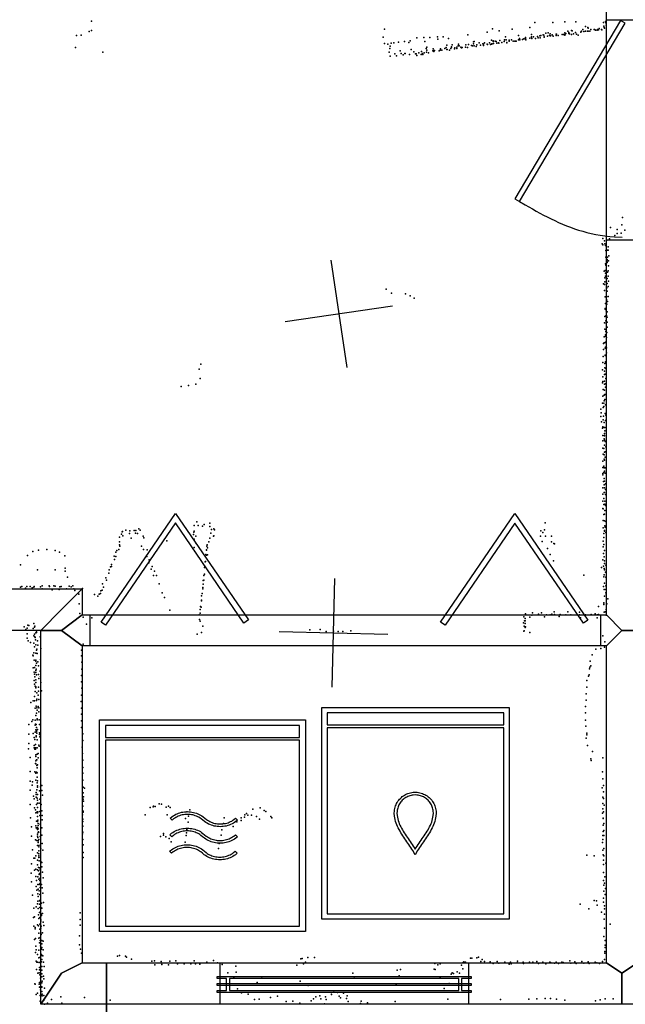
# Model space of a CAD drawing. Header units: millimetres. Extents: x -28413 to 52712, y -42191 to 56778.
# Tile 14 of 70: x -548 to 1682, y -4255 to -626. Entities that reach past the tile are written whole.
import ezdxf

# ---------------------------------------------------------------- set-up
doc = ezdxf.new("R2010")
doc.units = ezdxf.units.MM
for name, color, linetype in [('DOORS', 7, 'Continuous'), ('HWALLS', 32, 'Continuous'), ('OBJECTS', 8, 'Continuous'), ('P', 9, 'Continuous'), ('PANOS', 10, 'Continuous'), ('ROOMS', 1, 'Continuous'), ('WALLS', 3, 'Continuous'), ('WINDOWS', 6, 'Continuous')]:
    doc.layers.add(name, color=color, linetype=linetype)

# ---------------------------------------------------------------- blocks, each defined once
blk = doc.blocks.new('Dryer_6A')
for points in [[(-344.8, -320.8), (-344.8, 389.9)], [(-344.8, 389.9), (345.2, 389.9)], [(-324.8, 369.9), (-324.8, -315.8)], [(325.2, 369.9), (-324.8, 369.9)], [(325.2, -315.8), (325.2, 369.9)], [(345.2, 389.9), (345.2, -320.8)], [(-116, 101.2), (-110.4, 106.3), (-106.1, 109.6), (-101.7, 112.6), (-97.2, 115.2), (-92.6, 117.5), (-87.8, 119.6), (-83, 121.3), (-78.1, 122.7), (-73.1, 123.8), (-68, 124.6), (-63, 125), (-57.9, 125.2), (-52.8, 125), (-47.8, 124.6), (-42.8, 123.8), (-37.8, 122.8), (-32.9, 121.4), (-28, 119.7), (-23.3, 117.7), (-18.6, 115.4), (-14.1, 112.7), (-9.7, 109.8), (-5.5, 106.6), (0.5, 101.2)], [(-6.2, 93.8), (-11.6, 98.6), (-15.3, 101.5), (-19.1, 104.1), (-23.1, 106.4), (-27.2, 108.5), (-31.3, 110.2), (-35.6, 111.8), (-39.9, 113), (-44.3, 113.9), (-48.7, 114.6), (-53.1, 115.1), (-57.6, 115.2), (-62.1, 115.1), (-66.5, 114.7), (-70.9, 114), (-75.3, 113.1), (-79.7, 111.8), (-83.9, 110.4), (-88.1, 108.6), (-92.2, 106.6), (-96.1, 104.3), (-100, 101.7), (-103.7, 98.9), (-109.3, 93.8), (-116, 101.2)], [(0.5, 101.2), (6.1, 96.1), (9.8, 93.3), (13.7, 90.7), (17.6, 88.4), (21.7, 86.3), (25.9, 84.6), (30.1, 83.1), (34.5, 81.9), (38.8, 80.9), (43.3, 80.3), (47.7, 79.9), (52.2, 79.7), (56.6, 79.9), (61.1, 80.3), (65.5, 81), (69.9, 82), (74.2, 83.2), (78.5, 84.7), (82.6, 86.5), (86.7, 88.5), (90.7, 90.9), (94.5, 93.4), (98.2, 96.3), (103.6, 101.2), (110.3, 93.8), (104.3, 88.4), (100.1, 85.1), (95.7, 82.2), (91.2, 79.6), (86.5, 77.3), (81.8, 75.3), (76.9, 73.6), (72, 72.2), (67, 71.1), (62, 70.4), (56.9, 69.9), (51.9, 69.8), (46.8, 69.9), (41.7, 70.4), (36.7, 71.2), (31.7, 72.3), (26.8, 73.7), (22, 75.4), (17.2, 77.4), (12.6, 79.7), (8.1, 82.4), (3.7, 85.3), (-0.6, 88.6), (-6.2, 93.8)], [(-116.6, 40.2), (-111, 45.3), (-106.7, 48.6), (-102.3, 51.6), (-97.8, 54.2), (-93.2, 56.5), (-88.4, 58.6), (-83.6, 60.3), (-78.7, 61.7), (-73.7, 62.8), (-68.7, 63.6), (-63.6, 64), (-58.5, 64.2), (-53.5, 64.1), (-48.4, 63.6), (-43.4, 62.8), (-38.4, 61.8), (-33.5, 60.4), (-28.6, 58.7), (-23.9, 56.7), (-19.2, 54.4), (-14.7, 51.7), (-10.3, 48.8), (-6.1, 45.6), (-0.1, 40.2)], [(-6.9, 32.8), (-12.2, 37.6), (-15.9, 40.5), (-19.7, 43.1), (-23.7, 45.4), (-27.8, 47.5), (-32, 49.3), (-36.2, 50.8), (-40.5, 52), (-44.9, 53), (-49.3, 53.6), (-53.8, 54.1), (-58.2, 54.2), (-62.7, 54.1), (-67.1, 53.7), (-71.6, 53), (-76, 52.1), (-80.3, 50.9), (-84.5, 49.4), (-88.7, 47.6), (-92.8, 45.6), (-96.8, 43.3), (-100.6, 40.7), (-104.3, 37.9), (-109.9, 32.8), (-116.6, 40.2)], [(-0.1, 40.2), (5.5, 35.1), (9.2, 32.3), (13, 29.7), (17, 27.4), (21.1, 25.4), (25.3, 23.6), (29.5, 22.1), (33.8, 20.9), (38.2, 20), (42.6, 19.3), (47.1, 18.9), (51.6, 18.8), (56, 18.9), (60.5, 19.3), (64.9, 20), (69.3, 21), (73.6, 22.2), (77.8, 23.7), (82, 25.5), (86.1, 27.5), (90, 29.9), (93.9, 32.4), (97.6, 35.3), (102.9, 40.2), (109.7, 32.8), (103.7, 27.4), (99.5, 24.1), (95.1, 21.2), (90.6, 18.6), (85.9, 16.3), (81.2, 14.3), (76.3, 12.6), (71.4, 11.2), (66.4, 10.1), (61.4, 9.4), (56.3, 8.9), (51.2, 8.8), (46.2, 8.9), (41.1, 9.4), (36.1, 10.2), (31.1, 11.3), (26.2, 12.7), (21.4, 14.4), (16.6, 16.4), (12, 18.7), (7.5, 21.4), (3.1, 24.3), (-1.2, 27.7), (-6.9, 32.8)], [(-117.3, -20.8), (-111.6, -15.7), (-107.3, -12.4), (-103, -9.4), (-98.5, -6.8), (-93.8, -4.4), (-89.1, -2.4), (-84.2, -0.7), (-79.3, 0.7), (-74.3, 1.8), (-69.3, 2.6), (-64.2, 3), (-59.2, 3.2), (-54.1, 3.1), (-49, 2.6), (-44, 1.8), (-39, 0.8), (-34.1, -0.6), (-29.3, -2.3), (-24.5, -4.3), (-19.9, -6.6), (-15.3, -9.3), (-11, -12.2), (-6.7, -15.4), (-0.8, -20.8)], [(-7.5, -28.2), (-12.8, -23.4), (-16.5, -20.5), (-20.4, -17.9), (-24.3, -15.6), (-28.4, -13.5), (-32.6, -11.7), (-36.8, -10.2), (-41.2, -9), (-45.5, -8), (-50, -7.4), (-54.4, -6.9), (-58.9, -6.8), (-63.3, -6.9), (-67.8, -7.3), (-72.2, -8), (-76.6, -8.9), (-80.9, -10.1), (-85.2, -11.6), (-89.3, -13.4), (-93.4, -15.4), (-97.4, -17.7), (-101.2, -20.3), (-104.9, -23.1), (-110.6, -28.2), (-117.3, -20.8)], [(-0.8, -20.8), (4.9, -25.9), (8.5, -28.7), (12.4, -31.3), (16.4, -33.6), (20.5, -35.6), (24.6, -37.4), (28.9, -38.9), (33.2, -40.1), (37.6, -41), (42, -41.7), (46.5, -42.1), (50.9, -42.2), (55.4, -42.1), (59.8, -41.7), (64.3, -41), (68.6, -40), (73, -38.8), (77.2, -37.3), (81.4, -35.5), (85.5, -33.5), (89.4, -31.1), (93.3, -28.5), (97, -25.7), (102.3, -20.8), (109, -28.2), (103.1, -33.6), (98.8, -36.8), (94.5, -39.8), (89.9, -42.4), (85.3, -44.7), (80.5, -46.7), (75.7, -48.4), (70.8, -49.8), (65.8, -50.9), (60.8, -51.6), (55.7, -52.1), (50.6, -52.2), (45.6, -52.1), (40.5, -51.6), (35.5, -50.8), (30.5, -49.7), (25.6, -48.3), (20.7, -46.6), (16, -44.6), (11.3, -42.3), (6.8, -39.6), (2.4, -36.7), (-1.8, -33.3), (-7.5, -28.2)], [(-344.8, -390.1), (-344.8, -320.8)], [(-324.8, -315.8), (325.2, -315.8)], [(-324.8, -325.8), (-324.8, -370.1)], [(325.2, -325.8), (-324.8, -325.8)], [(325.2, -370.1), (325.2, -325.8)], [(345.2, -320.8), (345.2, -390.1)], [(345.2, -390.1), (-344.8, -390.1)], [(-324.8, -370.1), (325.2, -370.1)]]:
    blk.add_lwpolyline(points)
blk = doc.blocks.new('Washer_6D')
for points in [[(-344.9, -321.5), (-344.9, 389.3)], [(-344.9, 389.3), (345.2, 389.3)], [(-324.9, 369.3), (-324.9, -316.5)], [(325.2, 369.3), (-324.9, 369.3)], [(325.2, -316.5), (325.2, 369.3)], [(345.2, 389.3), (345.2, -321.5)], [(-75.9, -1.4), (-75.1, 9.1), (-74.1, 15.8), (-72.6, 22.3), (-70.9, 28.7), (-68.8, 35), (-66.4, 41.1), (-63.8, 47.2), (-61, 53.1), (-57.9, 59), (-54.7, 64.8), (-51.3, 70.5), (-47.8, 76.1), (-44.1, 81.7), (-40.4, 87.2), (-36.7, 92.7), (-32.9, 98.2), (-29.2, 103.6), (-25.4, 109), (-21.7, 114.4), (-18.1, 119.8), (-14.6, 125.3), (-11.2, 130.7), (-7.9, 136.1), (1.1, 152.4)], [(1.1, 152.4), (10.2, 136.1), (13.4, 130.7), (16.8, 125.3), (20.4, 119.9), (24, 114.5), (27.7, 109.1), (31.4, 103.6), (35.2, 98.2), (39, 92.8), (42.7, 87.3), (46.4, 81.8), (50.1, 76.2), (53.6, 70.6), (57, 64.9), (60.2, 59.1), (63.3, 53.2), (66.2, 47.3), (68.8, 41.3), (71.2, 35.1), (73.2, 28.8), (75, 22.4), (76.4, 15.9), (77.5, 9.2), (78.3, -1.3)], [(1.1, 131.8), (0.8, 131.2), (-2.6, 125.5), (-6.1, 119.9), (-9.7, 114.4), (-13.4, 108.9), (-17.1, 103.4), (-20.9, 97.9), (-24.7, 92.5), (-28.5, 87), (-32.2, 81.6), (-35.8, 76.1), (-39.4, 70.7), (-42.8, 65.2), (-46.1, 59.7), (-49.2, 54.1), (-52.1, 48.5), (-54.8, 42.9), (-57.3, 37.2), (-59.5, 31.4), (-61.4, 25.6), (-63, 19.7), (-64.3, 13.7), (-65.2, 7.6), (-65.9, -1.5)], [(68.3, -1.4), (67.6, 7.7), (66.7, 13.8), (65.4, 19.8), (63.8, 25.7), (61.8, 31.5), (59.6, 37.3), (57.2, 43), (54.4, 48.6), (51.5, 54.2), (48.4, 59.7), (45.1, 65.3), (41.7, 70.7), (38.1, 76.2), (34.5, 81.6), (30.8, 87.1), (27, 92.5), (23.2, 97.9), (19.4, 103.4), (15.7, 108.9), (12, 114.4), (8.4, 119.9), (4.8, 125.5), (1.4, 131.2), (1.1, 131.8)], [(1, -78.6), (-6.5, -78.3), (-11.4, -77.6), (-16.2, -76.6), (-21, -75.4), (-25.6, -73.8), (-30, -72), (-34.3, -69.9), (-38.5, -67.6), (-42.5, -65), (-46.3, -62.2), (-50, -59.2), (-53.4, -55.9), (-56.6, -52.5), (-59.7, -48.8), (-62.5, -45), (-65, -41), (-67.4, -36.8), (-69.4, -32.5), (-71.2, -28), (-72.8, -23.4), (-74, -18.6), (-74.9, -13.8), (-75.6, -8.8), (-75.9, -1.4)], [(-65.9, -1.5), (-65.6, -8.3), (-65, -12.5), (-64.2, -16.7), (-63.1, -20.8), (-61.7, -24.8), (-60.2, -28.7), (-58.3, -32.5), (-56.3, -36.1), (-54.1, -39.6), (-51.6, -42.9), (-49, -46.1), (-46.1, -49.1), (-43.1, -51.9), (-39.9, -54.5), (-36.6, -57), (-33.1, -59.2), (-29.5, -61.2), (-25.7, -63), (-21.8, -64.6), (-17.8, -65.9), (-13.7, -67), (-9.5, -67.8), (-5.2, -68.3), (1.5, -68.6)], [(78.3, -1.3), (77.9, -9.1), (77.3, -14), (76.3, -18.8), (75.1, -23.6), (73.5, -28.2), (71.7, -32.6), (69.6, -36.9), (67.3, -41.1), (64.7, -45.1), (61.9, -49), (58.9, -52.6), (55.7, -56.1), (52.2, -59.3), (48.6, -62.3), (44.7, -65.1), (40.7, -67.7), (36.6, -70.1), (32.2, -72.1), (27.8, -73.9), (23.2, -75.5), (18.4, -76.7), (13.6, -77.6), (8.6, -78.3), (1, -78.7)], [(1.5, -68.6), (8.1, -68.3), (12.3, -67.7), (16.5, -66.9), (20.6, -65.8), (24.6, -64.4), (28.5, -62.9), (32.2, -61), (35.8, -59), (39.3, -56.7), (42.6, -54.3), (45.8, -51.6), (48.8, -48.8), (51.6, -45.8), (54.2, -42.6), (56.7, -39.2), (58.9, -35.7), (60.9, -32.1), (62.7, -28.3), (64.3, -24.4), (65.6, -20.4), (66.6, -16.3), (67.5, -12.1), (68, -7.8), (68.3, -1.4)], [(-344.9, -390.7), (-344.9, -321.5)], [(-324.9, -316.5), (325.2, -316.5)], [(325.2, -326.5), (-324.9, -326.5)], [(-324.9, -326.5), (-324.9, -370.7)], [(325.2, -370.7), (325.2, -326.5)], [(345.2, -321.5), (345.2, -390.7)], [(345.2, -390.7), (-344.9, -390.7)], [(-324.9, -370.7), (325.2, -370.7)]]:
    blk.add_lwpolyline(points)
blk = doc.blocks.new('7-Bifold_49')
for points in [[(-898.992, 30.3406), (-625.387, 430.985)], [(-625.387, 430.985), (-356.55, 38.1576), (-373.055, 26.8622)], [(350.975, 30.1593), (624.58, 430.804)], [(624.58, 430.804), (893.417, 37.9763), (876.912, 26.6809)], [(-625.37, 395.547), (-882.476, 19.0615), (-898.992, 30.3406)], [(-373.055, 26.8622), (-625.37, 395.547)], [(624.597, 395.366), (367.491, 18.8802), (350.975, 30.1593)], [(876.912, 26.6809), (624.597, 395.366)]]:
    blk.add_lwpolyline(points)
blk = doc.blocks.new('1-Standard_3D')
for points in [[(-403.982, 5.64828), (253.382, 394.931), (263.573, 377.722), (-393.791, -11.5606), (-403.982, 5.64828)], [(263.573, 377.722), (275.367, 357.142), (283.15, 343.495), (290.844, 329.879), (298.429, 316.269), (305.882, 302.642), (313.184, 288.973), (320.313, 275.239), (327.249, 261.416), (333.971, 247.479), (340.456, 233.405), (346.686, 219.17), (352.638, 204.75), (358.291, 190.121), (363.626, 175.258), (368.62, 160.139), (373.253, 144.738), (377.503, 129.032), (381.351, 112.998), (384.774, 96.6102), (387.752, 79.8457), (390.265, 62.6802), (392.29, 45.0899), (393.807, 27.0508), (395.085, -0.90191)]]:
    blk.add_lwpolyline(points)
blk = doc.blocks.new('2-Double_Hung_73')
for points in [[(-584.3, 44.2), (-535, 44.2)], [(-541.4, 31.5), (-584.3, 31.5), (-584.3, 44.2)], [(-584.2, 0.9), (584.4, 0.9), (584.4, -11.8), (-584.2, -11.8), (-584.2, 0.9)], [(-541.4, -42.9), (-541.4, 31.5)], [(-535, 44.2), (533.5, 44.2)], [(527.2, 31.5), (-528.7, 31.5)], [(-528.7, 31.5), (-528.7, -42.9)], [(527.2, -42.9), (527.2, 31.5)], [(533.5, 44.2), (584.4, 44.2), (584.4, 31.5), (539.9, 31.5)], [(539.9, 31.5), (539.9, -42.9)], [(-535, -55.6), (-584.3, -55.6), (-584.3, -42.9), (-541.4, -42.9)], [(-528.7, -42.9), (527.2, -42.9)], [(539.9, -42.9), (584.4, -42.9), (584.4, -55.6)], [(533.5, -55.6), (-535, -55.6)], [(584.4, -55.6), (533.5, -55.6)]]:
    blk.add_lwpolyline(points)

msp = doc.modelspace()

# ---------------------------------------------------------------- linework, layer by layer
at = {"layer": 'DOORS'}
for points in [[(1727.2, -626.5), (1727.2, -1439.3), (1612.9, -1439.3), (1612.9, -626.5), (1727.2, -626.5)], [(-288.8, -2819.4), (1590.8, -2819.4), (1590.8, -2933.7), (-288.8, -2933.7), (-288.8, -2819.4)]]:
    msp.add_lwpolyline(points, dxfattribs=at)
at = {"layer": 'HWALLS'}
msp.add_lwpolyline([(-228.6, -4140.2), (-228.6, -4254.5), (-228.6, -5238.8)], dxfattribs=at)
at = {"layer": 'P'}
for p in [(-284, -632), (1349, -637), (1415, -637), (1459, -634), (1500, -634), (1536, -651), (1602, -637), (1603, -650), (1609, -633), (1610, -638), (1611, -637), (1612, -647), (-339, -684), (-322, -683), (-292, -670), (-284, -666), (796, -661), (1012, -689), (1102, -682), (1173, -672), (1193, -660), (1218, -667), (1241, -689), (1265, -661), (1289, -685), (1330, -655), (1337, -681), (1337, -689), (1359, -688), (1368, -686), (1371, -684), (1380, -682), (1382, -683), (1384, -689), (1390, -676), (1396, -687), (1398, -675), (1403, -685), (1405, -678), (1407, -686), (1413, -682), (1417, -687), (1427, -680), (1427, -685), (1429, -680), (1435, -685), (1450, -681), (1455, -681), (1459, -675), (1459, -683), (1461, -680), (1463, -677), (1470, -668), (1474, -674), (1474, -677), (1477, -678), (1484, -666), (1484, -681), (1486, -667), (1491, -678), (1499, -673), (1502, -679), (1508, -683), (1518, -672), (1520, -670), (1521, -669), (1526, -662), (1530, -670), (1535, -668), (1543, -669), (1544, -655), (1545, -669), (1546, -658), (1552, -668), (1555, -662), (1567, -662), (1569, -663), (1572, -665), (1578, -665), (1580, -662), (1583, -664), (1586, -659), (1594, -662), (1596, -664), (1604, -655), (1606, -657), (790, -691), (795, -714), (808, -716), (816, -724), (820, -713), (830, -712), (847, -709), (869, -707), (885, -710), (890, -704), (914, -693), (940, -692), (944, -707), (962, -692), (990, -690), (992, -698), (1025, -720), (1031, -695), (1045, -719), (1067, -723), (1068, -716), (1070, -722), (1095, -719), (1105, -718), (1116, -721), (1120, -723), (1123, -708), (1123, -715), (1126, -707), (1126, -722), (1133, -725), (1135, -719), (1144, -712), (1149, -720), (1157, -715), (1160, -717), (1160, -721), (1164, -711), (1173, -716), (1175, -718), (1182, -712), (1186, -718), (1190, -702), (1191, -715), (1191, -717), (1195, -704), (1195, -707), (1197, -714), (1203, -705), (1207, -707), (1209, -713), (1215, -712), (1215, -712), (1217, -713), (1220, -703), (1228, -710), (1236, -707), (1237, -701), (1244, -701), (1246, -710), (1246, -711), (1254, -706), (1255, -702), (1263, -700), (1269, -706), (1275, -705), (1277, -706), (1280, -705), (1289, -701), (1292, -701), (1293, -696), (1294, -701), (1303, -699), (1309, -697), (1315, -692), (1315, -695), (1315, -698), (1316, -700), (1331, -694), (1337, -691), (1338, -695), (1344, -690), (1351, -696), (1361, -693), (1369, -693), (1384, -691), (-343, -729), (-242, -746), (813, -746), (815, -733), (816, -761), (834, -752), (839, -759), (853, -741), (857, -751), (864, -756), (870, -751), (872, -751), (888, -755), (894, -736), (904, -745), (909, -752), (912, -752), (914, -758), (922, -749), (930, -755), (932, -744), (935, -751), (936, -754), (942, -748), (949, -732), (950, -746), (951, -727), (951, -739), (958, -748), (973, -741), (975, -734), (977, -740), (977, -744), (980, -740), (997, -741), (1001, -739), (1002, -734), (1006, -738), (1017, -733), (1022, -729), (1025, -736), (1026, -736), (1035, -738), (1040, -733), (1042, -726), (1042, -728), (1053, -734), (1055, -730), (1062, -727), (1062, -733), (1076, -728), (1079, -730), (1082, -729), (1094, -727), (1101, -729), (1672, -1355), (1628, -1392), (1652, -1400), (1652, -1414), (1667, -1413), (1670, -1382), (1680, -1402), (1600, -1432), (1606, -1441), (1614, -1439), (1624, -1434), (1644, -1422), (1597, -1452), (1600, -1456), (1607, -1452), (1609, -1458), (1610, -1458), (1610, -1477), (1616, -1476), (1619, -1463), (1619, -1476), (1610, -1502), (1615, -1510), (1616, -1516), (1616, -1521), (1617, -1501), (1620, -1515), (1622, -1496), (1604, -1553), (1608, -1551), (1609, -1526), (1609, -1560), (1610, -1531), (1617, -1557), (1619, -1552), (1620, -1533), (1607, -1578), (1607, -1592), (1609, -1572), (1616, -1580), (1619, -1571), (1620, -1590), (802, -1619), (1602, -1600), (1606, -1602), (1606, -1624), (1614, -1615), (1615, -1598), (1615, -1627), (1619, -1609), (821, -1634), (873, -1636), (890, -1644), (905, -1653), (1608, -1647), (1613, -1648), (1613, -1657), (1613, -1662), (1617, -1665), (1619, -1646), (1608, -1690), (1608, -1693), (1609, -1672), (1612, -1692), (1612, -1699), (1614, -1675), (1615, -1703), (1607, -1720), (1610, -1736), (1611, -1718), (1613, -1716), (1616, -1722), (1616, -1741), (1606, -1744), (1607, -1767), (1610, -1768), (1610, -1775), (1612, -1745), (1615, -1759), (1604, -1795), (1609, -1788), (1609, -1792), (1613, -1797), (1614, -1779), (1602, -1820), (1602, -1842), (1604, -1817), (1608, -1837), (1609, -1815), (1609, -1816), (1609, -1833), (1613, -1835), (1601, -1868), (1608, -1863), (1608, -1864), (1613, -1854), (113, -1914), (119, -1896), (1598, -1916), (1600, -1889), (1606, -1922), (1607, -1893), (1607, -1909), (1609, -1887), (1610, -1892), (1610, -1912), (117, -1949), (1599, -1942), (1605, -1958), (1606, -1934), (1608, -1933), (1610, -1949), (47, -1978), (73, -1974), (100, -1970), (1598, -1965), (1600, -1960), (1601, -1989), (1605, -1992), (1606, -1969), (1609, -1968), (1609, -1981), (1599, -2014), (1604, -2010), (1604, -2031), (1607, -2007), (1607, -2026), (1608, -2007), (1592, -2062), (1598, -2039), (1601, -2055), (1603, -2039), (1603, -2052), (1609, -2045), (1592, -2088), (1593, -2075), (1601, -2101), (1602, -2087), (1608, -2077), (1609, -2103), (1610, -2084), (1594, -2108), (1598, -2131), (1600, -2127), (1604, -2111), (1604, -2129), (1607, -2129), (1600, -2158), (1604, -2171), (1605, -2159), (1606, -2151), (1606, -2160), (1606, -2176), (1607, -2141), (1599, -2178), (1600, -2205), (1603, -2206), (1606, -2194), (1608, -2181), (1610, -2200), (1601, -2227), (1604, -2230), (1604, -2246), (1605, -2249), (1606, -2220), (1608, -2219), (1608, -2239), (1599, -2253), (1600, -2276), (1603, -2271), (1604, -2278), (1608, -2278), (1600, -2299), (1600, -2303), (1603, -2295), (1604, -2317), (1605, -2290), (1608, -2298), (1600, -2352), (1602, -2328), (1604, -2340), (1605, -2351), (1606, -2327), (1609, -2337), (1609, -2357), (1599, -2375), (1603, -2391), (1604, -2369), (1606, -2369), (1609, -2376), (1599, -2401), (1600, -2427), (1601, -2429), (1603, -2413), (1607, -2400), (1607, -2412), (1609, -2416), (1603, -2450), (1606, -2449), (1607, -2435), (-109, -2502), (95, -2490), (104, -2477), (109, -2490), (125, -2493), (131, -2486), (152, -2482), (152, -2494), (167, -2502), (1387, -2481), (1601, -2472), (1601, -2499), (1606, -2473), (1607, -2492), (1608, -2496), (1610, -2476), (-180, -2533), (-173, -2522), (-171, -2513), (-169, -2512), (-168, -2528), (-157, -2507), (-144, -2520), (-144, -2520), (-143, -2510), (-137, -2537), (-126, -2509), (-121, -2519), (-120, -2509), (-114, -2520), (-105, -2507), (-93, -2530), (-91, -2536), (92, -2524), (93, -2515), (95, -2511), (100, -2529), (152, -2537), (156, -2518), (158, -2505), (166, -2530), (167, -2528), (169, -2506), (1370, -2529), (1371, -2510), (1378, -2516), (1385, -2506), (1388, -2530), (1410, -2530), (1603, -2520), (1603, -2535), (1605, -2509), (1606, -2511), (1611, -2516), (-181, -2561), (-180, -2551), (-179, -2566), (-99, -2566), (-6, -2547), (94, -2571), (95, -2541), (102, -2557), (141, -2567), (142, -2562), (143, -2573), (148, -2550), (1376, -2549), (1396, -2575), (1410, -2550), (1419, -2556), (1422, -2558), (1601, -2548), (1601, -2569), (1603, -2560), (-519, -2601), (-500, -2586), (-479, -2581), (-448, -2579), (-418, -2582), (-402, -2588), (-382, -2602), (-200, -2603), (-194, -2589), (-194, -2604), (-190, -2583), (-183, -2579), (-92, -2579), (-80, -2605), (-79, -2580), (97, -2586), (138, -2597), (140, -2580), (140, -2581), (140, -2600), (143, -2598), (1406, -2597), (1602, -2594), (1604, -2606), (1605, -2583), (-545, -2635), (-380, -2648), (-214, -2642), (-210, -2634), (-210, -2641), (-199, -2616), (-73, -2628), (-71, -2617), (-60, -2641), (133, -2645), (134, -2643), (135, -2624), (136, -2623), (1418, -2620), (1595, -2645), (1600, -2617), (1602, -2640), (1605, -2621), (1606, -2630), (1610, -2637), (-482, -2654), (-417, -2654), (-381, -2659), (-372, -2681), (-231, -2683), (-220, -2666), (-219, -2654), (-64, -2651), (-55, -2674), (-52, -2659), (-44, -2674), (130, -2674), (132, -2670), (1529, -2673), (1603, -2680), (1604, -2649), (1604, -2672), (1605, -2654), (1609, -2662), (1610, -2681), (-545, -2718), (-540, -2715), (-527, -2721), (-522, -2715), (-509, -2715), (-502, -2720), (-496, -2717), (-495, -2715), (-471, -2716), (-465, -2713), (-440, -2712), (-438, -2715), (-422, -2713), (-417, -2714), (-400, -2716), (-395, -2715), (-366, -2714), (-359, -2716), (-352, -2713), (-243, -2705), (-239, -2717), (-228, -2692), (-34, -2705), (126, -2719), (128, -2693), (128, -2707), (130, -2692), (1602, -2715), (1606, -2703), (1610, -2713), (-465, -2724), (-429, -2727), (-403, -2726), (-376, -2724), (-349, -2724), (-345, -2730), (-330, -2743), (-317, -2722), (-272, -2745), (-260, -2751), (-255, -2743), (-251, -2741), (-249, -2731), (-244, -2728), (-23, -2739), (-15, -2756), (122, -2750), (124, -2741), (126, -2724), (1604, -2726), (1606, -2751), (1610, -2738), (1611, -2726), (1612, -2746), (-329, -2779), (118, -2789), (120, -2791), (121, -2765), (121, -2768), (1584, -2789), (1603, -2775), (1603, -2780), (1603, -2782), (1613, -2780), (1614, -2779), (1618, -2761), (-327, -2814), (-314, -2828), (5, -2802), (113, -2820), (117, -2800), (117, -2813), (1308, -2827), (1315, -2816), (1316, -2819), (1330, -2828), (1338, -2821), (1340, -2812), (1363, -2817), (1373, -2812), (1385, -2827), (1392, -2819), (1405, -2820), (1412, -2817), (1420, -2809), (1422, -2818), (1439, -2825), (1442, -2818), (1463, -2819), (1470, -2808), (1482, -2820), (1514, -2810), (1514, -2819), (1536, -2819), (1557, -2818), (1571, -2816), (1578, -2819), (1584, -2818), (1604, -2810), (1608, -2808), (1612, -2800), (1612, -2821), (-531, -2864), (-518, -2858), (-514, -2859), (-496, -2852), (-493, -2865), (-492, -2861), (-302, -2854), (-282, -2831), (114, -2837), (116, -2843), (126, -2861), (1307, -2849), (1310, -2861), (1311, -2841), (1314, -2833), (1314, -2841), (1314, -2851), (1314, -2866), (1315, -2864), (1517, -2831), (1579, -2831), (-526, -2874), (-520, -2869), (-520, -2890), (-498, -2870), (-496, -2897), (-493, -2891), (-492, -2901), (-489, -2886), (-486, -2880), (-486, -2884), (-473, -2900), (105, -2891), (122, -2885), (521, -2875), (559, -2873), (580, -2881), (608, -2880), (625, -2881), (642, -2881), (671, -2878), (1308, -2880), (1310, -2878), (1331, -2885), (1600, -2897), (-520, -2905), (-517, -2915), (-508, -2921), (-496, -2924), (-493, -2938), (-491, -2903), (-490, -2911), (-488, -2930), (-482, -2915), (-481, -2931), (-314, -2928), (1606, -2939), (1607, -2919), (-500, -2968), (-498, -2971), (-496, -2959), (-489, -2961), (-486, -2950), (-485, -2946), (-484, -2962), (-470, -2944), (-321, -2950), (-321, -2971), (1560, -2967), (1574, -2946), (1592, -2943), (-495, -2986), (-489, -2986), (-489, -2990), (-488, -3006), (-486, -2998), (-481, -2993), (-479, -3008), (-471, -2984), (-319, -2994), (1553, -2990), (1555, -3007), (-498, -3015), (-495, -3031), (-494, -3013), (-494, -3038), (-489, -3025), (-488, -3032), (-487, -3020), (-486, -3041), (-479, -3039), (-473, -3027), (-471, -3047), (-320, -3043), (-319, -3020), (1547, -3045), (1549, -3040), (1550, -3018), (1552, -3012), (-495, -3061), (-494, -3075), (-492, -3048), (-491, -3082), (-489, -3059), (-488, -3069), (-478, -3054), (-470, -3069), (-321, -3066), (1541, -3061), (-493, -3120), (-491, -3102), (-488, -3085), (-488, -3089), (-485, -3107), (-480, -3116), (-479, -3086), (-479, -3101), (-468, -3100), (-321, -3116), (-319, -3090), (1538, -3111), (1541, -3086), (-507, -3143), (-499, -3137), (-493, -3137), (-487, -3156), (-486, -3135), (-485, -3130), (-477, -3131), (-322, -3139), (1538, -3134), (-491, -3164), (-488, -3190), (-486, -3182), (-485, -3162), (-484, -3171), (-480, -3157), (-477, -3162), (-477, -3177), (-320, -3163), (-320, -3186), (1535, -3157), (1536, -3181), (-514, -3224), (-503, -3212), (-500, -3207), (-491, -3208), (-491, -3226), (-490, -3222), (-487, -3223), (-484, -3203), (-484, -3207), (-476, -3207), (-475, -3223), (-320, -3210), (1536, -3208), (-514, -3259), (-499, -3257), (-491, -3252), (-488, -3243), (-487, -3265), (-486, -3235), (-486, -3247), (-486, -3250), (-485, -3256), (-483, -3242), (-475, -3254), (-475, -3261), (-320, -3235), (-316, -3258), (1537, -3230), (1540, -3256), (1541, -3262), (-514, -3294), (-495, -3271), (-495, -3301), (-492, -3279), (-490, -3297), (-487, -3269), (-484, -3280), (-477, -3300), (-474, -3269), (-316, -3282), (1538, -3274), (1543, -3301), (-516, -3313), (-495, -3309), (-492, -3314), (-491, -3309), (-490, -3314), (-489, -3309), (-488, -3335), (-484, -3310), (-484, -3333), (-480, -3331), (-476, -3304), (-318, -3307), (-317, -3330), (1562, -3323), (-510, -3345), (-490, -3367), (-489, -3341), (-489, -3358), (-488, -3368), (-486, -3354), (-485, -3354), (-483, -3372), (-480, -3346), (-315, -3355), (1555, -3350), (1557, -3356), (1599, -3346), (-509, -3397), (-492, -3398), (-488, -3403), (-486, -3399), (-485, -3375), (-484, -3383), (-484, -3402), (-316, -3382), (-316, -3403), (1598, -3398), (-509, -3432), (-502, -3447), (-501, -3435), (-489, -3429), (-484, -3418), (-484, -3438), (-483, -3431), (-316, -3429), (1599, -3424), (-509, -3466), (-487, -3474), (-487, -3482), (-485, -3464), (-483, -3454), (-482, -3450), (-482, -3481), (-482, -3482), (-475, -3468), (-472, -3453), (-466, -3449), (-466, -3467), (-314, -3454), (-314, -3476), (-310, -3458), (1597, -3457), (1602, -3448), (1602, -3472), (-509, -3518), (-497, -3488), (-495, -3498), (-487, -3492), (-486, -3518), (-484, -3495), (-483, -3514), (-482, -3503), (-476, -3514), (-474, -3499), (-469, -3519), (-464, -3484), (-314, -3499), (-313, -3490), (-313, -3506), (-34, -3516), (-26, -3517), (1600, -3492), (1600, -3515), (1602, -3496), (-493, -3531), (-490, -3538), (-489, -3549), (-484, -3545), (-483, -3530), (-483, -3549), (-481, -3546), (-474, -3544), (-466, -3542), (-316, -3525), (-314, -3543), (-314, -3547), (-68, -3530), (-57, -3527), (-55, -3524), (-49, -3526), (-9, -3528), (0, -3525), (6, -3530), (67, -3546), (79, -3538), (287, -3551), (311, -3536), (337, -3531), (352, -3540), (359, -3544), (1598, -3550), (1599, -3534), (1602, -3545), (1604, -3521), (-508, -3568), (-486, -3580), (-483, -3563), (-483, -3581), (-481, -3576), (-481, -3576), (-480, -3589), (-474, -3559), (-473, -3591), (-465, -3559), (-465, -3575), (-317, -3556), (-316, -3573), (-315, -3581), (-86, -3556), (-5, -3556), (62, -3570), (72, -3584), (73, -3562), (202, -3589), (205, -3568), (252, -3582), (267, -3568), (267, -3577), (280, -3565), (281, -3556), (292, -3558), (305, -3558), (324, -3563), (335, -3573), (377, -3563), (381, -3568), (1601, -3569), (1601, -3570), (1603, -3588), (-504, -3601), (-488, -3597), (-487, -3604), (-484, -3607), (-483, -3603), (-483, -3628), (-482, -3611), (-480, -3596), (-480, -3608), (-480, -3621), (-479, -3619), (-472, -3621), (-466, -3604), (-317, -3626), (-316, -3598), (-316, -3620), (-18, -3625), (66, -3623), (68, -3610), (196, -3612), (238, -3600), (1601, -3594), (1601, -3618), (1603, -3614), (-504, -3635), (-490, -3649), (-485, -3651), (-483, -3635), (-481, -3640), (-480, -3652), (-480, -3658), (-478, -3647), (-473, -3636), (-467, -3632), (-465, -3662), (-316, -3647), (-30, -3636), (-18, -3632), (-10, -3637), (2, -3644), (10, -3656), (61, -3657), (65, -3633), (186, -3662), (194, -3632), (1598, -3658), (1599, -3648), (1600, -3633), (1603, -3633), (-501, -3685), (-483, -3697), (-482, -3669), (-478, -3670), (-478, -3689), (-478, -3700), (-477, -3674), (-471, -3667), (-470, -3682), (-463, -3687), (-314, -3667), (-314, -3695), (184, -3681), (1600, -3687), (1603, -3681), (-504, -3737), (-496, -3716), (-492, -3716), (-489, -3708), (-483, -3723), (-478, -3708), (-478, -3714), (-476, -3726), (-471, -3713), (-470, -3729), (-466, -3732), (-314, -3714), (1541, -3705), (1568, -3707), (1601, -3704), (1602, -3724), (1603, -3707), (1611, -3735), (-506, -3771), (-494, -3760), (-489, -3757), (-483, -3741), (-482, -3759), (-479, -3751), (-479, -3763), (-475, -3752), (-475, -3773), (-473, -3759), (-466, -3748), (-464, -3768), (1602, -3739), (1602, -3769), (-504, -3804), (-488, -3784), (-486, -3798), (-481, -3785), (-477, -3794), (-476, -3776), (-474, -3799), (-473, -3790), (-472, -3805), (-462, -3789), (1602, -3798), (1606, -3808), (1607, -3785), (-487, -3820), (-485, -3834), (-481, -3813), (-480, -3830), (-476, -3813), (-476, -3837), (-474, -3811), (-473, -3824), (-472, -3836), (-468, -3813), (-465, -3825), (-463, -3845), (1603, -3816), (1603, -3838), (1609, -3828), (-501, -3853), (-481, -3848), (-481, -3875), (-480, -3858), (-475, -3874), (-474, -3850), (-473, -3871), (-472, -3851), (-468, -3882), (-460, -3879), (1568, -3872), (1576, -3873), (1602, -3863), (1602, -3878), (1608, -3850), (-496, -3901), (-487, -3895), (-483, -3884), (-480, -3902), (-475, -3886), (-475, -3917), (-474, -3898), (-472, -3897), (-472, -3914), (-470, -3898), (-466, -3900), (-325, -3918), (1516, -3886), (1548, -3903), (1579, -3889), (1594, -3915), (1605, -3892), (1605, -3903), (-497, -3935), (-494, -3932), (-479, -3925), (-478, -3938), (-474, -3935), (-470, -3944), (-470, -3948), (-469, -3923), (-468, -3928), (-464, -3920), (-461, -3952), (-325, -3942), (1604, -3941), (1605, -3922), (-496, -3967), (-491, -3972), (-491, -3977), (-482, -3962), (-479, -3966), (-474, -3959), (-474, -3978), (-470, -3974), (-469, -3967), (-464, -3991), (-459, -3964), (-325, -3963), (1605, -3974), (1626, -3960), (-493, -4016), (-490, -4012), (-478, -3992), (-477, -4011), (-473, -4008), (-473, -4020), (-470, -3992), (-469, -3997), (-469, -4020), (-467, -4019), (-462, -4022), (-328, -4002), (1603, -4005), (1608, -4019), (-489, -4040), (-487, -4054), (-477, -4055), (-475, -4028), (-472, -4039), (-468, -4052), (-467, -4032), (-467, -4045), (-461, -4054), (-328, -4036), (-324, -4052), (1607, -4060), (1608, -4037), (1608, -4046), (-490, -4064), (-487, -4096), (-485, -4099), (-482, -4071), (-482, -4100), (-477, -4083), (-473, -4081), (-472, -4099), (-468, -4071), (-468, -4098), (-467, -4075), (-467, -4090), (-463, -4076), (-460, -4099), (-321, -4066), (-188, -4077), (-180, -4075), (-158, -4077), (-155, -4081), (-136, -4089), (-62, -4096), (-52, -4095), (-27, -4097), (5, -4096), (27, -4094), (94, -4094), (141, -4099), (166, -4093), (487, -4087), (492, -4086), (505, -4100), (513, -4082), (538, -4082), (1088, -4098), (1094, -4099), (1112, -4085), (1117, -4085), (1135, -4084), (1141, -4081), (1150, -4097), (1155, -4090), (1164, -4097), (1184, -4098), (1210, -4097), (1238, -4099), (1259, -4099), (1285, -4096), (1306, -4099), (1329, -4099), (1342, -4100), (1357, -4097), (1379, -4099), (1404, -4100), (1427, -4099), (1449, -4099), (1478, -4095), (1496, -4098), (1522, -4097), (1546, -4098), (1571, -4099), (1598, -4097), (1605, -4090), (1607, -4066), (-486, -4127), (-476, -4101), (-475, -4119), (-475, -4128), (-472, -4129), (-467, -4129), (-466, -4116), (-458, -4116), (-50, -4109), (-25, -4108), (0, -4109), (33, -4106), (58, -4106), (82, -4106), (99, -4106), (115, -4107), (181, -4102), (197, -4108), (248, -4114), (249, -4136), (473, -4110), (497, -4105), (842, -4129), (854, -4126), (978, -4125), (981, -4104), (982, -4127), (992, -4109), (1000, -4105), (1063, -4135), (1079, -4110), (1084, -4124), (1085, -4101), (1086, -4101), (1164, -4102), (1195, -4104), (1217, -4103), (1239, -4102), (1254, -4107), (1262, -4105), (1284, -4102), (1307, -4104), (1362, -4104), (1389, -4105), (1407, -4101), (1421, -4103), (1436, -4104), (1453, -4101), (1482, -4103), (1501, -4104), (1529, -4103), (1549, -4104), (1577, -4102), (1587, -4104), (-481, -4140), (-476, -4139), (-474, -4146), (-471, -4159), (-470, -4141), (-467, -4143), (-466, -4153), (-465, -4170), (-460, -4151), (-459, -4161), (218, -4139), (241, -4157), (344, -4158), (485, -4170), (679, -4140), (684, -4154), (850, -4150), (1000, -4157), (1041, -4144), (1045, -4139), (1050, -4141), (1071, -4140), (-492, -4179), (-491, -4180), (-476, -4181), (-475, -4174), (-475, -4192), (-471, -4189), (-471, -4202), (-467, -4207), (-466, -4176), (-466, -4190), (-466, -4192), (-457, -4195), (254, -4198), (327, -4174), (514, -4186), (838, -4180), (1015, -4197), (1034, -4178), (-487, -4218), (-482, -4214), (-473, -4222), (-473, -4243), (-469, -4220), (-465, -4217), (-465, -4223), (-459, -4222), (-459, -4239), (-431, -4237), (-397, -4227), (-310, -4230), (-215, -4239), (269, -4212), (293, -4217), (317, -4237), (334, -4236), (376, -4230), (401, -4225), (433, -4245), (458, -4243), (525, -4242), (534, -4234), (543, -4227), (557, -4223), (561, -4235), (578, -4227), (581, -4237), (599, -4211), (600, -4219), (609, -4210), (622, -4211), (628, -4225), (633, -4231), (644, -4214), (656, -4233), (658, -4223), (661, -4245), (710, -4243), (835, -4245), (1029, -4236), (1223, -4237), (1327, -4236), (1357, -4234), (1387, -4233), (1407, -4233), (1429, -4236), (1460, -4240), (1572, -4242), (1590, -4238), (1608, -4235), (1638, -4235), (-457, -4254), (-446, -4251), (-393, -4250), (483, -4251), (575, -4253), (707, -4252), (732, -4253), (733, -4249)]:
    msp.add_point(p, dxfattribs=at)
at = {"layer": 'PANOS'}
for points in [[(598.3, -1512.7), (656.1, -1908.5)], [(825.1, -1681.7), (429.3, -1739.5)], [(602.5, -3086), (612.6, -2686.1)], [(407.6, -2881), (807.5, -2891.1)]]:
    msp.add_lwpolyline(points, dxfattribs=at)
at = {"layer": 'ROOMS'}
for points in [[(-317.5, -2819.4), (1612.9, -2819.4), (1612.9, -571.5), (1612.9, -546.1), (-393.7, -546.1), (-2667, -546.1), (-2667, -2724.2), (-317.5, -2724.2), (-317.5, -2819.4)], [(-4775.2, -2876.6), (-5638.8, -2876.6), (-5638.8, -5238.8), (-228.6, -5238.8), (-228.6, -4254.5), (-469.9, -4254.5), (-469.9, -2876.6), (-2724.2, -2876.6), (-4775.2, -2876.6)], [(1612.9, -2933.7), (-317.5, -2933.7), (-317.5, -4102.1), (-228.6, -4102.1), (1612.9, -4102.1), (1612.9, -2933.7)]]:
    msp.add_lwpolyline(points, close=True, dxfattribs=at)
at = {"layer": 'WALLS'}
for points in [[(1727.2, -571.5), (1727.2, -2876.6), (1670, -2876.6), (1612.9, -2819.4), (1612.9, -571.5), (1670, -571.5), (1727.2, -571.5)], [(-2667, -2724.2), (-317.5, -2724.2), (-393.7, -2800.3), (-469.9, -2876.6), (-2724.2, -2876.6), (-2724.2, -2800.3), (-2667, -2724.2)], [(-317.5, -2724.2), (-317.5, -2819.4), (-393.7, -2876.6), (-469.9, -2876.6), (-393.7, -2800.3), (-317.5, -2724.2)], [(-317.5, -2819.4), (1612.9, -2819.4), (1670, -2876.6), (1612.9, -2933.7), (-317.5, -2933.7), (-393.7, -2876.6), (-317.5, -2819.4)], [(-317.5, -2933.7), (-317.5, -4102.1), (-393.7, -4140.2), (-469.9, -4254.5), (-469.9, -2876.6), (-393.7, -2876.6), (-317.5, -2933.7)], [(1727.2, -2876.6), (1727.2, -4102.1), (1670, -4140.2), (1612.9, -4102.1), (1612.9, -2933.7), (1670, -2876.6), (1727.2, -2876.6)], [(-317.5, -4102.1), (-228.6, -4102.1), (-228.6, -4140.2), (-228.6, -4254.5), (-469.9, -4254.5), (-393.7, -4140.2), (-317.5, -4102.1)], [(-228.6, -4102.1), (1612.9, -4102.1), (1670, -4140.2), (1670, -4254.5), (-228.6, -4254.5), (-228.6, -4140.2), (-228.6, -4102.1)], [(1727.2, -4102.1), (6483.4, -4102.1), (6578.6, -4140.2), (6578.6, -4254.5), (1670, -4254.5), (1670, -4140.2), (1727.2, -4102.1)]]:
    msp.add_lwpolyline(points, dxfattribs=at)
at = {"layer": 'WINDOWS'}
msp.add_lwpolyline([(189.9, -4102.1), (1104.3, -4102.1), (1104.3, -4254.5), (189.9, -4254.5), (189.9, -4102.1)], dxfattribs=at)

# ---------------------------------------------------------------- block references
at = {"layer": 'DOORS', "yscale": -1, "rotation": 270}
msp.add_blockref('1-Standard_3D', (1670, -1032.9), dxfattribs=at)
at = {"layer": 'DOORS'}
msp.add_blockref('7-Bifold_49', (651, -2876.5), dxfattribs=at)
at = {"layer": 'OBJECTS', "rotation": 180}
msp.add_blockref('Washer_6D', (909.6, -3551.8), dxfattribs=at)
at = {"layer": 'OBJECTS', "xscale": 1.1, "rotation": 180}
msp.add_blockref('Dryer_6A', (125.5, -3597), dxfattribs=at)
at = {"layer": 'WINDOWS', "xscale": 0.8, "yscale": 0.6}
msp.add_blockref('2-Double_Hung_73', (647.1, -4178.3), dxfattribs=at)

doc.saveas('drawing.dxf')
